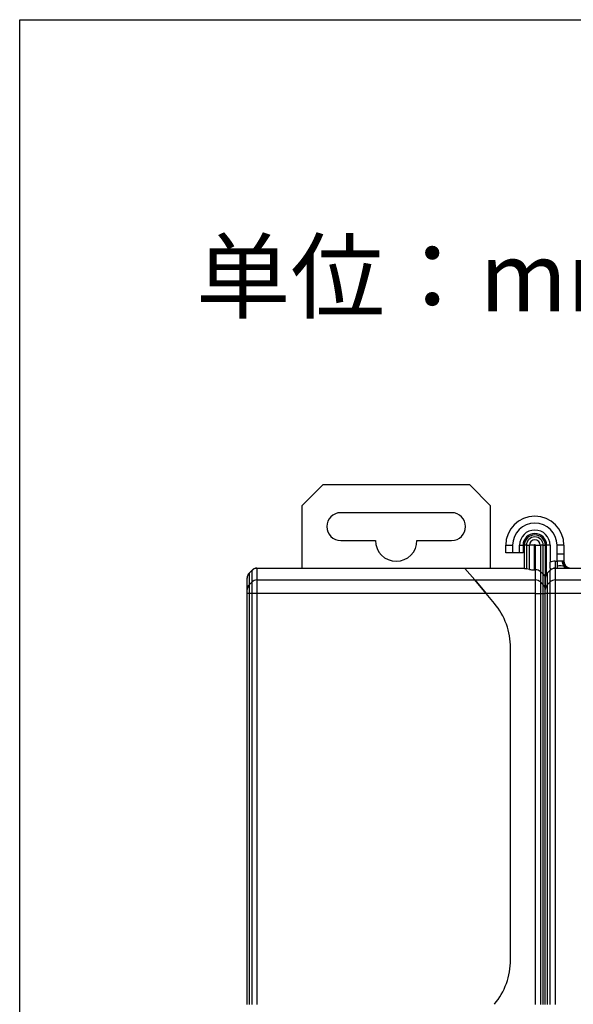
# Model space of a CAD drawing. Header units: millimetres. Extents: x 46 to 1057, y -1515 to -1121.
# Tile 28 of 63: x 46 to 85, y -1192 to -1121. Entities that reach past the tile are written whole.
import ezdxf

# ---------------------------------------------------------------- set-up
doc = ezdxf.new("R2010")
doc.units = ezdxf.units.MM
doc.styles.get("Standard").update_dxf_attribs({"font": 'arial.ttf', "height": 5})

msp = doc.modelspace()

# ---------------------------------------------------------------- linework, layer by layer
at = {"color": 7, "linetype": 'Continuous', "lineweight": 25}
for p, q in [((67.381, -1154.533), (65.881, -1156.033)), ((77.981, -1154.533), (67.381, -1154.533)), ((79.481, -1156.033), (77.981, -1154.533)), ((65.881, -1156.033), (65.881, -1160.533)), ((79.481, -1160.533), (79.481, -1156.033)), ((76.681, -1156.533), (68.681, -1156.533)), ((68.681, -1158.533), (71.181, -1158.533)), ((74.181, -1158.533), (76.681, -1158.533)), ((80.581, -1159.433), (80.581, -1158.883)), ((80.581, -1158.883), (81.081, -1158.883)), ((81.081, -1158.883), (81.081, -1159.433)), ((81.581, -1159.433), (81.581, -1158.883)), ((81.581, -1158.883), (81.831, -1158.883)), ((81.831, -1158.883), (81.831, -1159.433)), ((82.078, -1158.883), (81.931, -1158.883)), ((81.931, -1160.534), (81.931, -1158.883)), ((82.078, -1158.883), (82.285, -1158.883)), ((82.078, -1158.883), (82.078, -1160.589)), ((82.638, -1158.883), (82.285, -1158.883)), ((82.285, -1160.625), (82.285, -1158.883)), ((82.638, -1158.883), (82.638, -1160.651)), ((82.724, -1158.883), (83.078, -1158.883)), ((82.724, -1160.651), (82.724, -1158.883)), ((83.078, -1158.883), (83.078, -1160.774)), ((83.285, -1158.883), (83.078, -1158.883)), ((83.285, -1160.948), (83.285, -1158.883)), ((83.285, -1158.883), (83.431, -1158.883)), ((83.431, -1158.883), (83.431, -1161.244)), ((83.531, -1160.933), (83.531, -1158.883)), ((83.781, -1158.883), (83.531, -1158.883)), ((83.781, -1158.883), (83.781, -1160.098)), ((84.281, -1159.533), (84.281, -1158.883)), ((84.781, -1158.883), (84.281, -1158.883)), ((84.781, -1158.883), (84.781, -1159.533)), ((81.081, -1159.433), (80.581, -1159.433)), ((81.581, -1159.433), (81.081, -1159.433)), ((81.831, -1159.433), (81.581, -1159.433)), ((84.281, -1160.033), (84.281, -1159.533)), ((84.138, -1160.033), (84.281, -1160.033)), ((84.138, -1160.033), (84.138, -1160.533)), ((62.285, -1160.679), (62.078, -1160.886)), ((62.285, -1160.692), (62.078, -1160.896)), ((62.078, -1160.886), (62.078, -1160.896)), ((62.078, -1160.896), (62.078, -1161.735)), ((62.285, -1160.692), (62.285, -1160.679)), ((62.285, -1161.531), (62.285, -1160.692)), ((62.638, -1160.533), (62.638, -1160.548)), ((62.638, -1160.533), (77.631, -1160.533)), ((62.638, -1160.548), (62.638, -1161.387)), ((77.644, -1160.548), (62.638, -1160.548)), ((77.631, -1160.533), (81.931, -1160.533)), ((77.644, -1160.548), (77.631, -1160.533)), ((77.631, -1160.533), (77.644, -1160.548)), ((81.946, -1160.548), (77.644, -1160.548)), ((77.644, -1160.548), (78.348, -1161.387)), ((81.946, -1160.548), (81.931, -1160.534)), ((82.285, -1160.625), (82.078, -1160.589)), ((82.638, -1160.651), (82.724, -1160.651)), ((82.724, -1161.387), (82.724, -1160.651)), ((83.078, -1160.774), (83.078, -1161.531)), ((83.078, -1160.774), (83.285, -1160.948)), ((83.285, -1161.735), (83.285, -1160.948)), ((83.578, -1160.886), (83.531, -1160.933)), ((83.785, -1160.679), (83.578, -1160.886)), ((83.785, -1160.692), (83.578, -1160.896)), ((83.578, -1160.886), (83.578, -1160.896)), ((83.578, -1160.896), (83.578, -1161.735)), ((83.785, -1160.692), (83.785, -1160.679)), ((83.785, -1161.531), (83.785, -1160.692)), ((84.138, -1160.533), (84.138, -1160.548)), ((84.138, -1160.533), (97.631, -1160.533)), ((84.138, -1160.548), (84.138, -1161.387)), ((97.644, -1160.548), (84.138, -1160.548)), ((85.15, -1160.533), (85.088, -1160.516)), ((61.931, -1161.244), (61.931, -1161.24)), ((61.931, -1162.083), (61.931, -1161.244)), ((62.285, -1161.531), (62.078, -1161.735)), ((62.078, -1161.735), (62.078, -1162.372)), ((62.285, -1162.372), (62.285, -1161.531)), ((62.638, -1161.387), (62.638, -1162.372)), ((62.638, -1161.387), (78.348, -1161.387)), ((78.348, -1161.387), (82.724, -1161.387)), ((79.174, -1162.372), (78.348, -1161.387)), ((78.348, -1161.387), (79.174, -1162.372)), ((82.724, -1162.372), (82.724, -1161.387)), ((83.078, -1161.531), (83.078, -1162.372)), ((83.078, -1161.531), (83.285, -1161.735)), ((83.285, -1162.372), (83.285, -1161.735)), ((83.431, -1161.244), (83.431, -1161.24)), ((83.431, -1162.083), (83.431, -1161.244)), ((83.431, -1161.244), (83.431, -1162.083)), ((83.785, -1161.531), (83.578, -1161.735)), ((83.578, -1161.735), (83.578, -1162.372)), ((83.785, -1162.372), (83.785, -1161.531)), ((84.138, -1161.387), (84.138, -1162.372)), ((84.138, -1161.387), (98.348, -1161.387)), ((61.931, -1162.372), (61.931, -1162.083)), ((61.931, -1192.012), (61.931, -1162.372)), ((62.078, -1162.372), (61.931, -1162.372)), ((62.078, -1162.372), (62.078, -1192.012)), ((62.285, -1162.372), (62.078, -1162.372)), ((62.285, -1192.012), (62.285, -1162.372)), ((62.638, -1162.372), (62.285, -1162.372)), ((62.638, -1162.372), (62.638, -1192.012)), ((79.174, -1162.372), (62.638, -1162.372)), ((82.724, -1162.372), (79.174, -1162.372)), ((79.761, -1163.071), (79.174, -1162.372)), ((82.724, -1192.012), (82.724, -1162.372)), ((82.724, -1162.372), (83.078, -1162.372)), ((83.078, -1162.372), (83.078, -1192.012)), ((83.078, -1162.372), (83.285, -1162.372)), ((83.285, -1192.012), (83.285, -1162.372)), ((83.285, -1162.372), (83.431, -1162.372)), ((83.431, -1162.372), (83.431, -1162.083)), ((83.578, -1162.372), (83.431, -1162.372)), ((83.431, -1192.012), (83.431, -1162.372)), ((83.785, -1162.372), (83.578, -1162.372)), ((83.578, -1162.372), (83.578, -1192.012)), ((83.785, -1192.012), (83.785, -1162.372)), ((84.138, -1162.372), (83.785, -1162.372)), ((84.138, -1162.372), (84.138, -1192.012)), ((99.174, -1162.372), (84.138, -1162.372)), ((80.931, -1188.78), (80.931, -1166.285))]:
    msp.add_line(p, q, dxfattribs=at)
at = {"color": 8, "linetype": 'Continuous', "lineweight": 25}
for p, q in [((84.781, -1160.037), (84.801, -1160.246)), ((84.782, -1160.401), (84.781, -1160.373))]:
    msp.add_line(p, q, dxfattribs=at)
msp.add_lwpolyline([(45.524, -1120.972), (717.291, -1120.972), (717.291, -1293.918), (45.524, -1293.918)], close=True)
at = {"color": 7, "linetype": 'Continuous', "lineweight": 25, "flags": 128}
msp.add_lwpolyline([(84.98, -1160.49), (84.928, -1160.445), (84.923, -1160.44)], dxfattribs=at)
at = {"color": 7, "linetype": 'Continuous', "lineweight": 25}
for centre, radius, start, end in [((68.681, -1157.533), 1, 90, 270), ((76.681, -1157.533), 1, 270, 90), ((82.681, -1158.883), 2.1, 0, 180), ((82.681, -1158.883), 1.6, 0, 180), ((82.681, -1158.883), 1.1, 0, 180), ((82.681, -1158.883), 0.85, 0, 180), ((82.681, -1158.883), 0.75, 0, 180), ((82.681, -1158.883), 0.604, 0, 180), ((72.681, -1158.533), 1.5, 180, 0), ((82.681, -1158.883), 0.396, 0, 180), ((82.681, -1158.883), 0.0429, 0, 180), ((84.138, -1161.033), 1, 90, 110.92262), ((85.281, -1160.033), 0.5, 180, 270), ((85.281, -1160.092), 0.5, 180, 208.90109), ((62.431, -1161.24), 0.5, 135, 180), ((62.42, -1161.245), 0.489, 134.45398, 179.92244), ((62.638, -1161.033), 0.5, 90, 135), ((62.638, -1161.052), 0.504, 89.92592, 134.45721), ((83.931, -1161.24), 0.5, 135, 180), ((83.92, -1161.245), 0.489, 134.45398, 179.92244), ((84.138, -1161.033), 0.5, 90, 135), ((84.138, -1161.052), 0.504, 89.92592, 134.45721), ((62.42, -1162.084), 0.489, 134.45398, 179.92244), ((62.638, -1161.891), 0.504, 89.92592, 134.45721), ((82.725, -1161.891), 0.504, 45.54279, 90.07408), ((82.942, -1162.084), 0.489, 0.07756, 45.54602), ((83.92, -1162.084), 0.489, 134.45398, 179.92244), ((84.138, -1161.891), 0.504, 89.92592, 134.45721), ((75.931, -1166.285), 5, 0, 40), ((75.931, -1188.78), 5, 320, 0)]:
    msp.add_arc(centre, radius, start, end, dxfattribs=at)
for centre, ratio, start_param, end_param in [((82.431, -1160.526), 0.176327, 3.388049, 3.926991), ((82.638, -1160.563), 0.176327, 3.926991, 4.712389), ((82.724, -1161.07), 0.8391, 0.785398, 1.570796), ((82.931, -1161.244), 0.8391, 0, 0.785398)]:
    msp.add_ellipse(centre, major_axis=(0.5, 0), ratio=ratio, start_param=start_param, end_param=end_param, dxfattribs=at)
for points in [[(84.781, -1159.533), (84.774, -1159.533), (84.759, -1159.533), (84.643, -1159.533), (84.478, -1159.533), (84.347, -1159.533), (84.281, -1159.533)], [(84.281, -1160.033), (84.281, -1160.065), (84.281, -1160.131), (84.281, -1160.225), (84.281, -1160.313), (84.281, -1160.362), (84.281, -1160.386)], [(84.281, -1160.386), (84.281, -1160.408), (84.281, -1160.452), (84.281, -1160.497), (84.281, -1160.527), (84.281, -1160.531), (84.281, -1160.533)]]:
    msp.add_open_spline(points, degree=3, dxfattribs=at)
for points, knots in [([(84.781, -1159.533), (84.781, -1159.626), (84.781, -1159.806), (84.781, -1159.962), (84.781, -1160.037)], [0, 0, 0, 0, 0.516334, 1, 1, 1, 1]), ([(83.823, -1160.645), (83.819, -1160.643), (83.811, -1160.639), (83.801, -1160.573), (83.791, -1160.468), (83.784, -1160.316), (83.781, -1160.183), (83.781, -1160.108), (83.781, -1160.098)], [0, 0, 0, 0, 0.16719, 0.333938, 0.511833, 0.726669, 0.964945, 1, 1, 1, 1]), ([(84.659, -1160.035), (84.609, -1160.034), (84.536, -1160.034), (84.394, -1160.033), (84.319, -1160.033), (84.281, -1160.033)], [0, 0, 0, 0, 0.514218, 0.755169, 1, 1, 1, 1]), ([(84.281, -1160.386), (84.331, -1160.372), (84.438, -1160.343), (84.608, -1160.345), (84.728, -1160.373), (84.801, -1160.39)], [0, 0, 0, 0, 0.257748, 0.551469, 1, 1, 1, 1]), ([(84.659, -1160.035), (84.659, -1160.069), (84.659, -1160.139), (84.705, -1160.265), (84.763, -1160.341), (84.801, -1160.39)], [0, 0, 0, 0, 0.266917, 0.527917, 1, 1, 1, 1]), ([(84.781, -1160.037), (84.781, -1160.036), (84.78, -1160.036), (84.726, -1160.035), (84.682, -1160.035), (84.659, -1160.035)], [0, 0, 0, 0, 0.484455, 0.736088, 1, 1, 1, 1]), ([(84.9, -1160.385), (84.879, -1160.362), (84.837, -1160.315), (84.788, -1160.235), (84.771, -1160.138), (84.776, -1160.072), (84.778, -1160.036)], [0, 0, 0, 0, 0.234076, 0.473216, 0.720845, 1, 1, 1, 1]), ([(84.877, -1160.533), (84.867, -1160.53), (84.847, -1160.526), (84.815, -1160.48), (84.806, -1160.426), (84.801, -1160.39)], [0, 0, 0, 0, 0.239731, 0.496669, 1, 1, 1, 1]), ([(85.105, -1160.528), (85.081, -1160.519), (85.034, -1160.502), (84.972, -1160.464), (84.928, -1160.419), (84.909, -1160.396), (84.9, -1160.385)], [0, 0, 0, 0, 0.285474, 0.539748, 0.768894, 1, 1, 1, 1])]:
    msp.add_open_spline(points, degree=3, knots=knots, dxfattribs=at)
at = {"color": 8, "linetype": 'Continuous', "lineweight": 25}
for points, knots in [([(84.915, -1160.403), (84.915, -1160.402), (84.911, -1160.387), (84.882, -1160.369), (84.832, -1160.382), (84.801, -1160.39)], [0, 0, 0, 0, 0.015155, 0.37684, 1, 1, 1, 1]), ([(85.088, -1160.516), (85.064, -1160.511), (84.964, -1160.488), (84.871, -1160.432), (84.801, -1160.39)], [0, 0, 0, 0, 0.23963, 1, 1, 1, 1])]:
    msp.add_open_spline(points, degree=3, knots=knots, dxfattribs=at)

# ---------------------------------------------------------------- texts
at = {"insert": (58.227, -1137.006), "char_height": 5, "attachment_point": 1}
msp.add_mtext_dynamic_manual_height_columns('{\\fSimSun|b0|i0|c134|p2;\\C1;单位：mm}', width=34.82103, gutter_width=25, heights=[0], dxfattribs=at)

doc.saveas('drawing.dxf')
